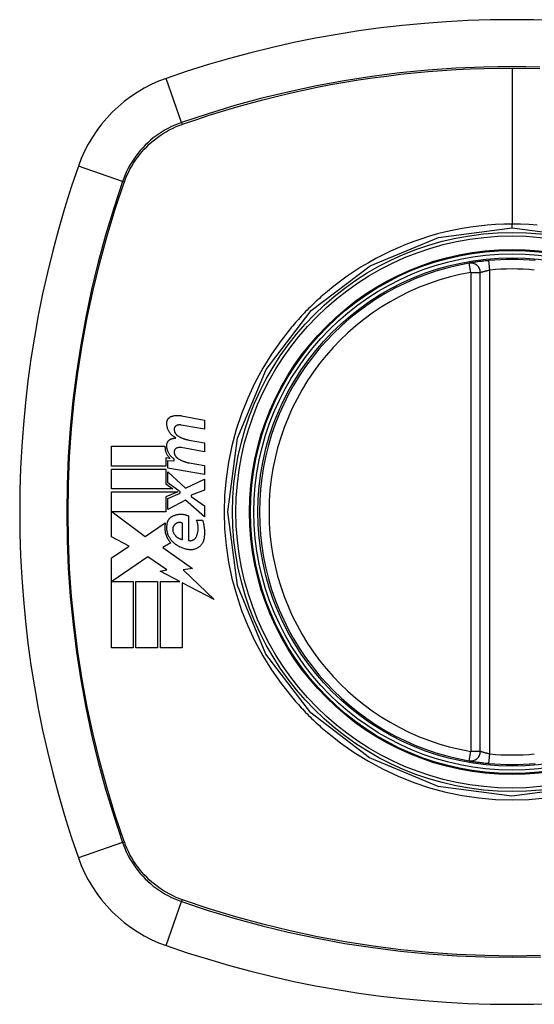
# Model space of a CAD drawing. Header units: inches. Extents: x 9 to 285, y 21 to 142.
# Tile 94 of 140: x 122.278 to 122.916, y 91.222 to 92.443. Entities that reach past the tile are written whole.
import ezdxf

# ---------------------------------------------------------------- set-up
doc = ezdxf.new("R2010")
doc.units = ezdxf.units.IN
doc.header["$MEASUREMENT"] = 0
doc.layers.add('Visible Edges(ANSI)', color=7, linetype='Continuous', lineweight=25)
doc.layers.add('Visible Tangent Edges(ANSI)', color=7, linetype='Continuous', lineweight=25)

msp = doc.modelspace()

# ---------------------------------------------------------------- linework, layer by layer
at = {"layer": 'Visible Edges(ANSI)'}
for p, q in [((122.849, 91.5358), (122.849, 92.1294)), ((122.4785, 91.9519), (122.5071, 91.9463)), ((122.5071, 91.9353), (122.4783, 91.9404)), ((122.5071, 91.9463), (122.5071, 91.9353)), ((122.3918, 91.8893), (122.3918, 91.9141)), ((122.3918, 91.9141), (122.4581, 91.9141)), ((122.4883, 91.9216), (122.5071, 91.9183)), ((122.5071, 91.9183), (122.5071, 91.9073)), ((122.5071, 91.9073), (122.4783, 91.9124)), ((122.4643, 91.8991), (122.4592, 91.8996)), ((122.4592, 91.8996), (122.4592, 91.8893)), ((122.4616, 91.8871), (122.4616, 91.8966)), ((122.4616, 91.8966), (122.4696, 91.8959)), ((122.4696, 91.8959), (122.4696, 91.8983)), ((122.4883, 91.8934), (122.5071, 91.8901)), ((122.5071, 91.8901), (122.5071, 91.8791)), ((122.4592, 91.8893), (122.3918, 91.8893)), ((122.3918, 91.8611), (122.3918, 91.8858)), ((122.3918, 91.8858), (122.4592, 91.8858)), ((122.4592, 91.8858), (122.4592, 91.8674)), ((122.5071, 91.8791), (122.4616, 91.8871)), ((122.4616, 91.8687), (122.4616, 91.8823)), ((122.4616, 91.8823), (122.4837, 91.8621)), ((122.4592, 91.8674), (122.4678, 91.8611)), ((122.4769, 91.8576), (122.4616, 91.8687)), ((122.4837, 91.8621), (122.5071, 91.8733)), ((122.5071, 91.8733), (122.5071, 91.8598)), ((122.4678, 91.8611), (122.3918, 91.8611)), ((122.3918, 91.8018), (122.3918, 91.8576)), ((122.3918, 91.8576), (122.4739, 91.8576)), ((122.4739, 91.8576), (122.4592, 91.8513)), ((122.4616, 91.8493), (122.4769, 91.8558)), ((122.4769, 91.8558), (122.4769, 91.8576)), ((122.5071, 91.8598), (122.4908, 91.8536)), ((122.4908, 91.8536), (122.4908, 91.8516)), ((122.4592, 91.8513), (122.4592, 91.8326)), ((122.4616, 91.8358), (122.4616, 91.8493)), ((122.4838, 91.8473), (122.4616, 91.8358)), ((122.5071, 91.8268), (122.4838, 91.8473)), ((122.4908, 91.8516), (122.5071, 91.8403)), ((122.4592, 91.8326), (122.3929, 91.8326)), ((122.3929, 91.8326), (122.4337, 91.8021)), ((122.5071, 91.8403), (122.5071, 91.8268)), ((122.4337, 91.8021), (122.4586, 91.8193)), ((122.4798, 91.7986), (122.4798, 91.8186)), ((122.4873, 91.8278), (122.4873, 91.7973)), ((122.4973, 91.8223), (122.5048, 91.8223)), ((122.4136, 91.7903), (122.3918, 91.8018)), ((122.4653, 91.7944), (122.4557, 91.7886)), ((122.3918, 91.7756), (122.4136, 91.7903)), ((122.4557, 91.7886), (122.4924, 91.7624)), ((122.3918, 91.6641), (122.3918, 91.7756)), ((122.4371, 91.7771), (122.3923, 91.7463)), ((122.4605, 91.7607), (122.4371, 91.7771)), ((122.4521, 91.7591), (122.4605, 91.7607)), ((122.4766, 91.7463), (122.4521, 91.7591)), ((122.4924, 91.7624), (122.4806, 91.7607)), ((122.4806, 91.7607), (122.5191, 91.7242)), ((122.3923, 91.7463), (122.4186, 91.7463)), ((122.4186, 91.7463), (122.4186, 91.6641)), ((122.4221, 91.6641), (122.4221, 91.7463)), ((122.4221, 91.7463), (122.4488, 91.7463)), ((122.4488, 91.7463), (122.4488, 91.6641)), ((122.4526, 91.6641), (122.4526, 91.7463)), ((122.4526, 91.7463), (122.4766, 91.7463)), ((122.5191, 91.7242), (122.4793, 91.7449)), ((122.4793, 91.7449), (122.4793, 91.6641)), ((122.4186, 91.6641), (122.3918, 91.6641)), ((122.4488, 91.6641), (122.4221, 91.6641)), ((122.4793, 91.6641), (122.4526, 91.6641))]:
    msp.add_line(p, q, dxfattribs=at)
at = {"layer": 'Visible Edges(ANSI)', "flags": 128}
for points in [[(122.8597, 92.1443), (122.8581, 92.1441), (122.8565, 92.144), (122.8549, 92.1438), (122.8533, 92.1436), (122.8518, 92.1434), (122.8503, 92.1433), (122.8489, 92.1431), (122.8474, 92.1429), (122.8461, 92.1427), (122.8448, 92.1425), (122.8435, 92.1424), (122.8424, 92.1422), (122.8413, 92.142), (122.8402, 92.1419), (122.8393, 92.1417), (122.8384, 92.1416), (122.8377, 92.1415), (122.837, 92.1413), (122.8365, 92.1413), (122.836, 92.1412), (122.8356, 92.1411), (122.8354, 92.1411), (122.8352, 92.141), (122.8352, 92.141)], [(122.4604, 91.9428), (122.4604, 91.9433), (122.4604, 91.9438), (122.4605, 91.9442), (122.4606, 91.9447), (122.4607, 91.9451), (122.4608, 91.9456), (122.461, 91.946), (122.4611, 91.9464), (122.4613, 91.9468), (122.4616, 91.9472), (122.4618, 91.9476), (122.4621, 91.948), (122.4623, 91.9483), (122.4626, 91.9487), (122.4629, 91.949), (122.4633, 91.9493), (122.4636, 91.9496), (122.464, 91.9499), (122.4643, 91.9501), (122.4647, 91.9504), (122.4651, 91.9506), (122.4655, 91.9508), (122.4659, 91.9509), (122.4663, 91.9511)], [(122.4663, 91.9511), (122.4668, 91.9512), (122.4673, 91.9514), (122.4678, 91.9515), (122.4683, 91.9517), (122.4688, 91.9518), (122.4693, 91.9519), (122.4698, 91.952), (122.4703, 91.9521), (122.4709, 91.9521), (122.4714, 91.9522), (122.4719, 91.9522), (122.4724, 91.9523), (122.4729, 91.9523), (122.4734, 91.9523), (122.4739, 91.9523), (122.4744, 91.9523), (122.475, 91.9523), (122.4755, 91.9523), (122.476, 91.9522), (122.4765, 91.9522), (122.477, 91.9521), (122.4775, 91.9521), (122.478, 91.952), (122.4785, 91.9519)], [(122.4718, 91.9243), (122.471, 91.9248), (122.4702, 91.9252), (122.4694, 91.9257), (122.4686, 91.9263), (122.4679, 91.9269), (122.4672, 91.9275), (122.4665, 91.9281), (122.4658, 91.9288), (122.4652, 91.9295), (122.4646, 91.9302), (122.464, 91.931), (122.4635, 91.9318), (122.463, 91.9326), (122.4626, 91.9335), (122.4621, 91.9344), (122.4618, 91.9352), (122.4614, 91.9361), (122.4612, 91.9371), (122.4609, 91.938), (122.4607, 91.939), (122.4605, 91.9399), (122.4604, 91.9409), (122.4604, 91.9419), (122.4604, 91.9428)], [(122.4725, 91.9397), (122.4722, 91.9396), (122.472, 91.9395), (122.4718, 91.9393), (122.4716, 91.9392), (122.4713, 91.939), (122.4711, 91.9389), (122.471, 91.9387), (122.4708, 91.9385), (122.4706, 91.9383), (122.4704, 91.9381), (122.4703, 91.9379), (122.4701, 91.9377), (122.47, 91.9374), (122.4699, 91.9372), (122.4698, 91.9369), (122.4697, 91.9367), (122.4696, 91.9364), (122.4696, 91.9362), (122.4695, 91.9359), (122.4695, 91.9357), (122.4695, 91.9354), (122.4695, 91.9351), (122.4695, 91.9349), (122.4695, 91.9346)], [(122.4783, 91.9404), (122.4781, 91.9404), (122.4778, 91.9405), (122.4776, 91.9405), (122.4773, 91.9405), (122.4771, 91.9405), (122.4768, 91.9406), (122.4766, 91.9406), (122.4764, 91.9406), (122.4761, 91.9405), (122.4759, 91.9405), (122.4756, 91.9405), (122.4754, 91.9405), (122.4751, 91.9405), (122.4749, 91.9404), (122.4746, 91.9404), (122.4744, 91.9403), (122.4741, 91.9403), (122.4739, 91.9402), (122.4736, 91.9401), (122.4734, 91.9401), (122.4732, 91.94), (122.4729, 91.9399), (122.4727, 91.9398), (122.4725, 91.9397)], [(122.4695, 91.9346), (122.4695, 91.9342), (122.4696, 91.9338), (122.4697, 91.9334), (122.4698, 91.933), (122.4699, 91.9326), (122.47, 91.9323), (122.4701, 91.9319), (122.4703, 91.9315), (122.4705, 91.9312), (122.4706, 91.9308), (122.4708, 91.9305), (122.471, 91.9301), (122.4712, 91.9298), (122.4715, 91.9295), (122.4717, 91.9292), (122.472, 91.9289), (122.4722, 91.9286), (122.4725, 91.9283), (122.4728, 91.928), (122.4731, 91.9278), (122.4734, 91.9275), (122.4737, 91.9273), (122.474, 91.9271), (122.4743, 91.9268)], [(122.4743, 91.9268), (122.4748, 91.9265), (122.4754, 91.9262), (122.4759, 91.9259), (122.4765, 91.9256), (122.477, 91.9253), (122.4776, 91.925), (122.4782, 91.9248), (122.4788, 91.9245), (122.4793, 91.9242), (122.4799, 91.924), (122.4805, 91.9238), (122.4811, 91.9236), (122.4817, 91.9233), (122.4823, 91.9231), (122.4829, 91.9229), (122.4835, 91.9228), (122.4841, 91.9226), (122.4847, 91.9224), (122.4853, 91.9223), (122.4859, 91.9221), (122.4865, 91.922), (122.4871, 91.9219), (122.4877, 91.9218), (122.4883, 91.9216)], [(122.4581, 91.9141), (122.4581, 91.9134), (122.4581, 91.9127), (122.4582, 91.912), (122.4582, 91.9113), (122.4583, 91.9106), (122.4584, 91.9099), (122.4586, 91.9092), (122.4588, 91.9085), (122.4589, 91.9078), (122.4592, 91.9072), (122.4594, 91.9065), (122.4597, 91.9059), (122.4599, 91.9053), (122.4602, 91.9046), (122.4606, 91.904), (122.4609, 91.9034), (122.4613, 91.9028), (122.4617, 91.9023), (122.4621, 91.9017), (122.4625, 91.9012), (122.4629, 91.9006), (122.4634, 91.9001), (122.4638, 91.8996), (122.4643, 91.8991)], [(122.4604, 91.9153), (122.4604, 91.9158), (122.4604, 91.9162), (122.4605, 91.9167), (122.4606, 91.9171), (122.4607, 91.9176), (122.4608, 91.918), (122.461, 91.9184), (122.4612, 91.9188), (122.4614, 91.9192), (122.4616, 91.9196), (122.4618, 91.92), (122.4621, 91.9204), (122.4624, 91.9207), (122.4627, 91.9211), (122.463, 91.9214), (122.4633, 91.9217), (122.4636, 91.9219), (122.464, 91.9222), (122.4644, 91.9224), (122.4647, 91.9227), (122.4651, 91.9229), (122.4655, 91.923), (122.4659, 91.9232), (122.4663, 91.9233)], [(122.4696, 91.8983), (122.4689, 91.8988), (122.4682, 91.8993), (122.4676, 91.8998), (122.467, 91.9003), (122.4664, 91.9009), (122.4658, 91.9015), (122.4652, 91.9021), (122.4647, 91.9027), (122.4642, 91.9034), (122.4637, 91.9041), (122.4632, 91.9048), (122.4628, 91.9055), (122.4624, 91.9063), (122.4621, 91.907), (122.4617, 91.9078), (122.4615, 91.9086), (122.4612, 91.9094), (122.461, 91.9103), (122.4608, 91.9111), (122.4606, 91.9119), (122.4605, 91.9128), (122.4604, 91.9136), (122.4604, 91.9145), (122.4604, 91.9153)], [(122.4663, 91.9233), (122.4666, 91.9234), (122.4668, 91.9235), (122.467, 91.9235), (122.4672, 91.9236), (122.4675, 91.9237), (122.4677, 91.9237), (122.4679, 91.9238), (122.4681, 91.9238), (122.4684, 91.9239), (122.4686, 91.9239), (122.4688, 91.924), (122.4691, 91.924), (122.4693, 91.924), (122.4695, 91.9241), (122.4697, 91.9241), (122.47, 91.9242), (122.4702, 91.9242), (122.4704, 91.9242), (122.4707, 91.9242), (122.4709, 91.9243), (122.4711, 91.9243), (122.4714, 91.9243), (122.4716, 91.9243), (122.4718, 91.9243)], [(122.4725, 91.9117), (122.4722, 91.9116), (122.472, 91.9115), (122.4718, 91.9113), (122.4716, 91.9112), (122.4714, 91.911), (122.4712, 91.9109), (122.471, 91.9107), (122.4708, 91.9105), (122.4706, 91.9103), (122.4704, 91.9101), (122.4703, 91.9099), (122.4702, 91.9097), (122.47, 91.9094), (122.4699, 91.9092), (122.4698, 91.909), (122.4697, 91.9087), (122.4696, 91.9085), (122.4696, 91.9082), (122.4695, 91.9079), (122.4695, 91.9077), (122.4695, 91.9074), (122.4695, 91.9071), (122.4695, 91.9069), (122.4695, 91.9066)], [(122.4695, 91.9066), (122.4695, 91.9062), (122.4696, 91.9058), (122.4697, 91.9054), (122.4698, 91.905), (122.4699, 91.9046), (122.47, 91.9043), (122.4701, 91.9039), (122.4703, 91.9035), (122.4705, 91.9032), (122.4706, 91.9028), (122.4708, 91.9025), (122.471, 91.9021), (122.4712, 91.9018), (122.4715, 91.9015), (122.4717, 91.9012), (122.472, 91.9009), (122.4722, 91.9006), (122.4725, 91.9003), (122.4728, 91.9), (122.4731, 91.8998), (122.4734, 91.8995), (122.4737, 91.8993), (122.474, 91.8991), (122.4743, 91.8988)], [(122.4783, 91.9124), (122.4781, 91.9124), (122.4778, 91.9125), (122.4776, 91.9125), (122.4773, 91.9125), (122.4771, 91.9126), (122.4768, 91.9126), (122.4766, 91.9126), (122.4763, 91.9126), (122.4761, 91.9126), (122.4759, 91.9125), (122.4756, 91.9125), (122.4754, 91.9125), (122.4751, 91.9125), (122.4749, 91.9124), (122.4746, 91.9124), (122.4744, 91.9123), (122.4741, 91.9123), (122.4739, 91.9122), (122.4736, 91.9121), (122.4734, 91.9121), (122.4732, 91.912), (122.4729, 91.9119), (122.4727, 91.9118), (122.4725, 91.9117)], [(122.4743, 91.8988), (122.4748, 91.8985), (122.4754, 91.8982), (122.4759, 91.8979), (122.4765, 91.8976), (122.477, 91.8973), (122.4776, 91.897), (122.4782, 91.8967), (122.4787, 91.8964), (122.4793, 91.8961), (122.4799, 91.8959), (122.4805, 91.8957), (122.4811, 91.8954), (122.4817, 91.8952), (122.4822, 91.895), (122.4828, 91.8948), (122.4834, 91.8946), (122.484, 91.8944), (122.4846, 91.8942), (122.4853, 91.8941), (122.4859, 91.8939), (122.4865, 91.8938), (122.4871, 91.8936), (122.4877, 91.8935), (122.4883, 91.8934)], [(122.4683, 91.8278), (122.4691, 91.8282), (122.4699, 91.8284), (122.4706, 91.8287), (122.4714, 91.8289), (122.4722, 91.8292), (122.473, 91.8293), (122.4738, 91.8295), (122.4746, 91.8296), (122.4754, 91.8297), (122.4762, 91.8298), (122.477, 91.8298), (122.4778, 91.8298), (122.4787, 91.8298), (122.4795, 91.8298), (122.4803, 91.8297), (122.4811, 91.8296), (122.4819, 91.8295), (122.4827, 91.8293), (122.4835, 91.8292), (122.4843, 91.8289), (122.485, 91.8287), (122.4858, 91.8284), (122.4866, 91.8282), (122.4873, 91.8278)], [(122.4586, 91.8193), (122.4584, 91.8182), (122.4582, 91.8171), (122.458, 91.816), (122.4579, 91.8149), (122.4579, 91.8138), (122.4579, 91.8126), (122.4579, 91.8115), (122.458, 91.8104), (122.4582, 91.8092), (122.4584, 91.8081), (122.4586, 91.807), (122.4589, 91.8059), (122.4592, 91.8049), (122.4595, 91.8038), (122.4599, 91.8027), (122.4604, 91.8017), (122.4609, 91.8007), (122.4614, 91.7997), (122.462, 91.7988), (122.4626, 91.7978), (122.4632, 91.7969), (122.4639, 91.796), (122.4646, 91.7952), (122.4653, 91.7944)], [(122.4675, 91.7958), (122.4669, 91.7965), (122.4662, 91.7973), (122.4656, 91.798), (122.4651, 91.7988), (122.4645, 91.7996), (122.464, 91.8004), (122.4635, 91.8012), (122.4631, 91.8021), (122.4627, 91.803), (122.4623, 91.8039), (122.4619, 91.8048), (122.4616, 91.8057), (122.4614, 91.8067), (122.4611, 91.8076), (122.4609, 91.8086), (122.4608, 91.8095), (122.4606, 91.8105), (122.4605, 91.8115), (122.4605, 91.8125), (122.4605, 91.8134), (122.4605, 91.8144), (122.4606, 91.8154), (122.4607, 91.8164), (122.4608, 91.8173)], [(122.4608, 91.8173), (122.4609, 91.8179), (122.461, 91.8185), (122.4611, 91.819), (122.4612, 91.8196), (122.4614, 91.8202), (122.4616, 91.8207), (122.4618, 91.8212), (122.462, 91.8217), (122.4623, 91.8223), (122.4626, 91.8227), (122.4629, 91.8232), (122.4632, 91.8237), (122.4635, 91.8241), (122.4639, 91.8246), (122.4643, 91.825), (122.4647, 91.8254), (122.4651, 91.8258), (122.4655, 91.8261), (122.4659, 91.8265), (122.4664, 91.8268), (122.4669, 91.8271), (122.4673, 91.8274), (122.4678, 91.8276), (122.4683, 91.8278)], [(122.4698, 91.8166), (122.4696, 91.8163), (122.4694, 91.816), (122.4692, 91.8157), (122.469, 91.8153), (122.4688, 91.815), (122.4686, 91.8146), (122.4685, 91.8143), (122.4683, 91.8139), (122.4682, 91.8136), (122.4681, 91.8132), (122.468, 91.8128), (122.468, 91.8124), (122.4679, 91.8121), (122.4679, 91.8117), (122.4678, 91.8113), (122.4678, 91.8109), (122.4678, 91.8105), (122.4678, 91.8101), (122.4679, 91.8097), (122.4679, 91.8093), (122.468, 91.809), (122.4681, 91.8086), (122.4682, 91.8082), (122.4683, 91.8078)], [(122.4798, 91.8186), (122.4794, 91.8188), (122.479, 91.819), (122.4786, 91.8191), (122.4781, 91.8193), (122.4777, 91.8194), (122.4772, 91.8195), (122.4768, 91.8195), (122.4763, 91.8196), (122.4759, 91.8196), (122.4754, 91.8195), (122.4749, 91.8195), (122.4745, 91.8194), (122.4741, 91.8193), (122.4736, 91.8192), (122.4732, 91.819), (122.4728, 91.8189), (122.4723, 91.8186), (122.4719, 91.8184), (122.4715, 91.8182), (122.4712, 91.8179), (122.4708, 91.8176), (122.4705, 91.8173), (122.4701, 91.8169), (122.4698, 91.8166)], [(122.4968, 91.8016), (122.4972, 91.8024), (122.4975, 91.8032), (122.4978, 91.804), (122.4981, 91.8049), (122.4984, 91.8057), (122.4986, 91.8066), (122.4988, 91.8075), (122.4989, 91.8083), (122.4991, 91.8092), (122.4992, 91.8101), (122.4992, 91.811), (122.4993, 91.8119), (122.4993, 91.8128), (122.4993, 91.8137), (122.4992, 91.8146), (122.4991, 91.8155), (122.499, 91.8164), (122.4989, 91.8172), (122.4987, 91.8181), (122.4985, 91.819), (122.4982, 91.8198), (122.498, 91.8207), (122.4977, 91.8215), (122.4973, 91.8223)], [(122.5048, 91.8223), (122.5051, 91.8214), (122.5054, 91.8205), (122.5056, 91.8196), (122.5058, 91.8187), (122.506, 91.8178), (122.5062, 91.8168), (122.5064, 91.8159), (122.5065, 91.815), (122.5067, 91.814), (122.5068, 91.8131), (122.5069, 91.8121), (122.507, 91.8112), (122.507, 91.8102), (122.5071, 91.8093), (122.5071, 91.8083), (122.5071, 91.8074), (122.5071, 91.8064), (122.5071, 91.8055), (122.5071, 91.8046), (122.507, 91.8036), (122.5069, 91.8027), (122.5068, 91.8017), (122.5067, 91.8008), (122.5066, 91.7998)], [(122.4683, 91.8078), (122.4686, 91.8072), (122.4688, 91.8066), (122.4691, 91.806), (122.4694, 91.8054), (122.4698, 91.8049), (122.4702, 91.8043), (122.4706, 91.8038), (122.471, 91.8033), (122.4714, 91.8028), (122.4719, 91.8024), (122.4724, 91.8019), (122.4729, 91.8015), (122.4734, 91.8011), (122.4739, 91.8008), (122.4744, 91.8004), (122.475, 91.8001), (122.4756, 91.7998), (122.4762, 91.7996), (122.4768, 91.7993), (122.4774, 91.7991), (122.478, 91.7989), (122.4786, 91.7988), (122.4792, 91.7987), (122.4798, 91.7986)], [(122.4893, 91.7858), (122.4883, 91.7859), (122.4873, 91.786), (122.4863, 91.7862), (122.4853, 91.7863), (122.4843, 91.7865), (122.4833, 91.7868), (122.4824, 91.787), (122.4814, 91.7873), (122.4804, 91.7876), (122.4795, 91.788), (122.4785, 91.7884), (122.4776, 91.7888), (122.4767, 91.7892), (122.4757, 91.7897), (122.4748, 91.7902), (122.474, 91.7907), (122.4731, 91.7912), (122.4722, 91.7918), (122.4714, 91.7924), (122.4706, 91.7931), (122.4698, 91.7937), (122.469, 91.7944), (122.4683, 91.7951), (122.4675, 91.7958)], [(122.4873, 91.7973), (122.4878, 91.7972), (122.4882, 91.7971), (122.4887, 91.7971), (122.4892, 91.797), (122.4896, 91.797), (122.4901, 91.797), (122.4906, 91.7971), (122.491, 91.7971), (122.4915, 91.7972), (122.4919, 91.7974), (122.4924, 91.7975), (122.4928, 91.7977), (122.4932, 91.7979), (122.4937, 91.7981), (122.4941, 91.7984), (122.4944, 91.7986), (122.4948, 91.7989), (122.4952, 91.7993), (122.4955, 91.7996), (122.4958, 91.8), (122.4961, 91.8003), (122.4964, 91.8007), (122.4966, 91.8012), (122.4968, 91.8016)], [(122.5066, 91.7998), (122.5064, 91.7988), (122.5061, 91.7978), (122.5058, 91.7968), (122.5055, 91.7958), (122.505, 91.7949), (122.5045, 91.794), (122.504, 91.7931), (122.5034, 91.7923), (122.5027, 91.7915), (122.502, 91.7907), (122.5013, 91.79), (122.5005, 91.7894), (122.4997, 91.7888), (122.4989, 91.7882), (122.498, 91.7877), (122.4971, 91.7873), (122.4962, 91.7869), (122.4952, 91.7866), (122.4943, 91.7863), (122.4933, 91.7861), (122.4923, 91.7859), (122.4913, 91.7858), (122.4903, 91.7858), (122.4893, 91.7858)], [(122.8352, 91.5242), (122.8352, 91.5241), (122.8354, 91.5241), (122.8356, 91.5241), (122.836, 91.524), (122.8365, 91.5239), (122.837, 91.5238), (122.8377, 91.5237), (122.8384, 91.5236), (122.8393, 91.5235), (122.8402, 91.5233), (122.8413, 91.5232), (122.8424, 91.523), (122.8435, 91.5228), (122.8448, 91.5226), (122.8461, 91.5225), (122.8474, 91.5223), (122.8489, 91.5221), (122.8503, 91.5219), (122.8518, 91.5217), (122.8533, 91.5216), (122.8549, 91.5214), (122.8565, 91.5212), (122.8581, 91.5211), (122.8597, 91.5209)]]:
    msp.add_lwpolyline(points, dxfattribs=at)
at = {"layer": 'Visible Edges(ANSI)'}
for radius in [0.3199, 0.315]:
    msp.add_circle((122.8883, 91.8326), radius, dxfattribs=at)
for centre, radius, start, end in [((122.8883, 91.1436), 1.2992, 70.7337, 109.2663), ((122.5181, 92.2028), 0.1772, 109.2663, 160.7337), ((123.5773, 91.8326), 1.2992, 160.7337, 199.2663), ((122.8883, 91.8326), 0.313, 99.784, 260.216), ((122.8372, 92.1294), 0.0118, 0, 99.784), ((122.8883, 91.8326), 0.313, 84.7499, 95.2501), ((122.8372, 91.5358), 0.0118, 260.216, 0), ((122.8883, 91.8326), 0.313, 264.7499, 275.2501), ((122.5181, 91.4624), 0.1772, 199.2663, 250.7337), ((122.8883, 92.5216), 1.2992, 250.7337, 289.2663)]:
    msp.add_arc(centre, radius, start, end, dxfattribs=at)
at = {"layer": 'Visible Tangent Edges(ANSI)'}
for p, q in [((122.8883, 92.3829), (122.8883, 92.1894)), ((122.4788, 92.3154), (122.4597, 92.3701)), ((122.4795, 92.3131), (122.48, 92.3133)), ((122.4055, 92.2422), (122.3509, 92.2613)), ((122.4076, 92.2409), (122.4078, 92.2414)), ((122.8883, 92.1848), (122.8883, 92.1894)), ((122.8372, 92.1294), (122.8352, 92.141)), ((122.8608, 92.1325), (122.8597, 92.1443)), ((122.8372, 92.1294), (122.849, 92.1294)), ((122.8372, 92.1294), (122.8372, 91.5358)), ((122.8608, 91.5327), (122.8608, 92.1325)), ((122.8352, 91.5242), (122.8372, 91.5358)), ((122.849, 91.5358), (122.8372, 91.5358)), ((122.8597, 91.5209), (122.8608, 91.5327)), ((122.4055, 91.423), (122.3509, 91.4039)), ((122.4078, 91.4238), (122.4076, 91.4243)), ((122.4597, 91.2951), (122.4788, 91.3498)), ((122.48, 91.3519), (122.4795, 91.352))]:
    msp.add_line(p, q, dxfattribs=at)
at = {"layer": 'Visible Tangent Edges(ANSI)', "flags": 128}
for points in [[(122.9227, 92.3841), (122.888, 92.3846), (122.8533, 92.3841), (122.8186, 92.3826), (122.7839, 92.3802), (122.7493, 92.3768), (122.7147, 92.3724), (122.6803, 92.3671), (122.6461, 92.3608), (122.6121, 92.3536), (122.5783, 92.3454), (122.5448, 92.3364), (122.5116, 92.3263), (122.4788, 92.3154)], [(122.48, 92.3133), (122.4964, 92.3189), (122.5128, 92.3243), (122.5293, 92.3295), (122.5459, 92.3344), (122.5625, 92.3391), (122.5793, 92.3435), (122.5961, 92.3477), (122.6129, 92.3517), (122.6299, 92.3555), (122.6469, 92.359), (122.6639, 92.3623), (122.6811, 92.3654), (122.6982, 92.3682), (122.7154, 92.3707), (122.7326, 92.373), (122.7499, 92.3751), (122.7672, 92.377), (122.7845, 92.3785), (122.8018, 92.3799), (122.8191, 92.381), (122.8364, 92.3818), (122.8537, 92.3824), (122.871, 92.3828), (122.8883, 92.3829)], [(122.8883, 92.3829), (122.9056, 92.3828), (122.9229, 92.3824)], [(122.4788, 92.3154), (122.4746, 92.3139), (122.4704, 92.3122), (122.4664, 92.3103), (122.4624, 92.3083), (122.4584, 92.3062), (122.4546, 92.3039), (122.4509, 92.3014), (122.4472, 92.2989), (122.4437, 92.2962), (122.4402, 92.2933), (122.4369, 92.2903), (122.4337, 92.2872), (122.4306, 92.284), (122.4276, 92.2807), (122.4248, 92.2772), (122.4221, 92.2737), (122.4195, 92.27), (122.417, 92.2663), (122.4147, 92.2625), (122.4126, 92.2586), (122.4106, 92.2546), (122.4087, 92.2505), (122.4071, 92.2464), (122.4055, 92.2422)], [(122.4078, 92.2414), (122.4093, 92.2455), (122.411, 92.2495), (122.4129, 92.2535), (122.4148, 92.2574), (122.417, 92.2612), (122.4192, 92.2649), (122.4216, 92.2686), (122.4242, 92.2721), (122.4268, 92.2756), (122.4296, 92.279), (122.4325, 92.2822), (122.4356, 92.2854), (122.4387, 92.2884), (122.442, 92.2913), (122.4453, 92.2941), (122.4488, 92.2968), (122.4523, 92.2993), (122.456, 92.3017), (122.4597, 92.304), (122.4635, 92.3061), (122.4674, 92.3081), (122.4714, 92.3099), (122.4754, 92.3116), (122.4795, 92.3131)], [(122.4055, 92.2422), (122.3946, 92.2092), (122.3845, 92.1759), (122.3754, 92.1423), (122.3672, 92.1084), (122.36, 92.0742), (122.3537, 92.0399), (122.3484, 92.0054), (122.344, 91.9707), (122.3406, 91.936), (122.3382, 91.9013), (122.3368, 91.8665), (122.3364, 91.8318), (122.3369, 91.7971), (122.3383, 91.7624), (122.3408, 91.7277), (122.3442, 91.6931), (122.3485, 91.6587), (122.3538, 91.6244), (122.3601, 91.5903), (122.3673, 91.5563), (122.3755, 91.5226), (122.3846, 91.4891), (122.3946, 91.4559), (122.4055, 91.423)], [(122.4076, 91.4243), (122.3966, 91.457), (122.3866, 91.4901), (122.3774, 91.5235), (122.3692, 91.5571), (122.3619, 91.5909), (122.3556, 91.625), (122.3503, 91.6591), (122.3459, 91.6935), (122.3425, 91.728), (122.34, 91.7626), (122.3385, 91.7972), (122.338, 91.8318), (122.3385, 91.8664), (122.3399, 91.9011), (122.3423, 91.9357), (122.3457, 91.9704), (122.3501, 92.0049), (122.3555, 92.0393), (122.3618, 92.0736), (122.3691, 92.1076), (122.3773, 92.1414), (122.3865, 92.1749), (122.3966, 92.2081), (122.4076, 92.2409)], [(122.9795, 91.4923), (122.888, 91.4804), (122.7968, 91.4924), (122.7117, 91.5277), (122.6388, 91.5836), (122.5831, 91.6565), (122.548, 91.7416), (122.5361, 91.833), (122.5482, 91.9242), (122.5835, 92.0094), (122.6394, 92.0822), (122.7123, 92.1378), (122.7972, 92.1729), (122.8883, 92.1848)], [(122.8883, 92.1894), (122.878, 92.1892), (122.8677, 92.1888), (122.8573, 92.188), (122.847, 92.187), (122.8367, 92.1856), (122.8265, 92.1839), (122.8163, 92.182), (122.8061, 92.1798), (122.7961, 92.1772), (122.7861, 92.1744), (122.7763, 92.1713), (122.7665, 92.1679), (122.7568, 92.1642), (122.7473, 92.1602), (122.7378, 92.156), (122.7285, 92.1514), (122.7193, 92.1467), (122.7102, 92.1416), (122.7013, 92.1363), (122.6926, 92.1307), (122.684, 92.1249), (122.6757, 92.1189), (122.6675, 92.1126), (122.6595, 92.106)], [(122.9193, 92.188), (122.909, 92.1888), (122.8986, 92.1892), (122.8883, 92.1894)], [(122.8883, 92.1848), (122.9797, 92.1728)], [(122.849, 92.1294), (122.849, 92.1294), (122.8491, 92.1294), (122.8492, 92.1295), (122.8494, 92.1295), (122.8496, 92.1296), (122.8499, 92.1297), (122.8502, 92.1298), (122.8506, 92.1299), (122.851, 92.1301), (122.8514, 92.1302), (122.8519, 92.1303), (122.8524, 92.1305), (122.853, 92.1307), (122.8536, 92.1308), (122.8542, 92.131), (122.8549, 92.1312), (122.8556, 92.1314), (122.8563, 92.1315), (122.857, 92.1317), (122.8577, 92.1319), (122.8585, 92.132), (122.8592, 92.1322), (122.86, 92.1324), (122.8608, 92.1325)], [(122.6595, 92.106), (122.6575, 92.1044), (122.6555, 92.1026), (122.6535, 92.1009), (122.6515, 92.0992), (122.6495, 92.0974), (122.6476, 92.0956), (122.6457, 92.0939), (122.6438, 92.0921), (122.6418, 92.0903), (122.64, 92.0884), (122.6381, 92.0866), (122.6362, 92.0847), (122.6344, 92.0829), (122.6325, 92.081), (122.6307, 92.0791), (122.6289, 92.0772), (122.6271, 92.0753), (122.6253, 92.0733), (122.6235, 92.0714), (122.6218, 92.0694), (122.62, 92.0675), (122.6183, 92.0655), (122.6166, 92.0635), (122.6149, 92.0615)], [(122.6149, 92.0615), (122.6021, 92.0453), (122.5902, 92.0283), (122.5794, 92.0107), (122.5695, 91.9925), (122.5607, 91.9737), (122.5531, 91.9544), (122.5465, 91.9347), (122.5411, 91.9147), (122.5369, 91.8944), (122.5339, 91.8739), (122.5321, 91.8533), (122.5315, 91.8326), (122.5321, 91.8118), (122.534, 91.7911), (122.537, 91.7706), (122.5412, 91.7503), (122.5466, 91.7303), (122.5531, 91.7106), (122.5608, 91.6913), (122.5696, 91.6726), (122.5794, 91.6543), (122.5903, 91.6368), (122.6021, 91.6199), (122.6149, 91.6037)], [(122.6149, 91.6037), (122.6166, 91.6017), (122.6183, 91.5997), (122.62, 91.5977), (122.6218, 91.5958), (122.6235, 91.5938), (122.6253, 91.5919), (122.6271, 91.5899), (122.6289, 91.588), (122.6307, 91.5861), (122.6325, 91.5842), (122.6343, 91.5823), (122.6362, 91.5805), (122.6381, 91.5786), (122.6399, 91.5768), (122.6418, 91.5749), (122.6437, 91.5731), (122.6457, 91.5713), (122.6476, 91.5695), (122.6495, 91.5678), (122.6515, 91.566), (122.6535, 91.5643), (122.6555, 91.5625), (122.6575, 91.5608), (122.6595, 91.5591)], [(122.6595, 91.5591), (122.6757, 91.5463), (122.6926, 91.5345), (122.7102, 91.5236), (122.7285, 91.5137), (122.7473, 91.505), (122.7666, 91.4973), (122.7862, 91.4908), (122.8063, 91.4854), (122.8265, 91.4812), (122.847, 91.4782), (122.8677, 91.4764), (122.8884, 91.4758), (122.9092, 91.4764), (122.9299, 91.4782)], [(122.8608, 91.5327), (122.86, 91.5328), (122.8592, 91.533), (122.8585, 91.5331), (122.8577, 91.5333), (122.857, 91.5335), (122.8563, 91.5336), (122.8556, 91.5338), (122.8549, 91.534), (122.8542, 91.5342), (122.8536, 91.5343), (122.853, 91.5345), (122.8524, 91.5347), (122.8519, 91.5348), (122.8514, 91.535), (122.851, 91.5351), (122.8506, 91.5353), (122.8502, 91.5354), (122.8499, 91.5355), (122.8496, 91.5356), (122.8494, 91.5356), (122.8492, 91.5357), (122.8491, 91.5358), (122.849, 91.5358), (122.849, 91.5358)], [(122.4055, 91.423), (122.4071, 91.4188), (122.4087, 91.4147), (122.4106, 91.4106), (122.4126, 91.4066), (122.4147, 91.4027), (122.417, 91.3989), (122.4195, 91.3951), (122.4221, 91.3915), (122.4248, 91.3879), (122.4276, 91.3845), (122.4306, 91.3812), (122.4337, 91.3779), (122.4369, 91.3748), (122.4402, 91.3719), (122.4437, 91.369), (122.4472, 91.3663), (122.4509, 91.3637), (122.4546, 91.3613), (122.4585, 91.359), (122.4624, 91.3568), (122.4664, 91.3548), (122.4704, 91.353), (122.4746, 91.3513), (122.4788, 91.3498)], [(122.4795, 91.352), (122.4754, 91.3536), (122.4714, 91.3553), (122.4674, 91.3571), (122.4635, 91.3591), (122.4597, 91.3612), (122.456, 91.3635), (122.4523, 91.3659), (122.4488, 91.3684), (122.4453, 91.3711), (122.442, 91.3739), (122.4387, 91.3768), (122.4356, 91.3798), (122.4325, 91.383), (122.4296, 91.3862), (122.4268, 91.3896), (122.4242, 91.393), (122.4216, 91.3966), (122.4192, 91.4002), (122.417, 91.404), (122.4148, 91.4078), (122.4129, 91.4117), (122.411, 91.4157), (122.4093, 91.4197), (122.4078, 91.4238)], [(122.4788, 91.3498), (122.5117, 91.3388), (122.545, 91.3288), (122.5786, 91.3196), (122.6125, 91.3115), (122.6467, 91.3042), (122.681, 91.2979), (122.7156, 91.2926), (122.7502, 91.2883), (122.7849, 91.2849), (122.8197, 91.2825), (122.8544, 91.2811), (122.8891, 91.2806), (122.9238, 91.2811)], [(122.9237, 91.2828), (122.8891, 91.2822), (122.8545, 91.2827), (122.8198, 91.2842), (122.7852, 91.2866), (122.7506, 91.29), (122.716, 91.2944), (122.6816, 91.2997), (122.6474, 91.3061), (122.6133, 91.3134), (122.5795, 91.3216), (122.546, 91.3308), (122.5128, 91.3409), (122.48, 91.3519)]]:
    msp.add_lwpolyline(points, dxfattribs=at)
at = {"layer": 'Visible Tangent Edges(ANSI)'}
for radius in [0.3464, 0.3422, 0.3254, 0.3242]:
    msp.add_circle((122.8883, 91.8326), radius, dxfattribs=at)
for start, end in [(84.7499, 95.2501), (99.784, 260.216), (264.7499, 275.2501)]:
    msp.add_arc((122.8883, 91.8326), 0.3012, start, end, dxfattribs=at)
for centre, major_axis, start_param, end_param in [((122.4804, 92.3108), (0.00321, -0.00931), 4.18856, 4.452267), ((122.4102, 92.2405), (0.00931, -0.00321), 1.830918, 2.094625), ((122.4102, 91.4246), (-0.00931, -0.00321), 1.046967, 1.310674), ((122.4804, 91.3544), (0.00321, 0.00931), 1.830918, 2.094625)]:
    msp.add_ellipse(centre, major_axis=major_axis, ratio=0.002592, start_param=start_param, end_param=end_param, dxfattribs=at)

doc.saveas('drawing.dxf')
